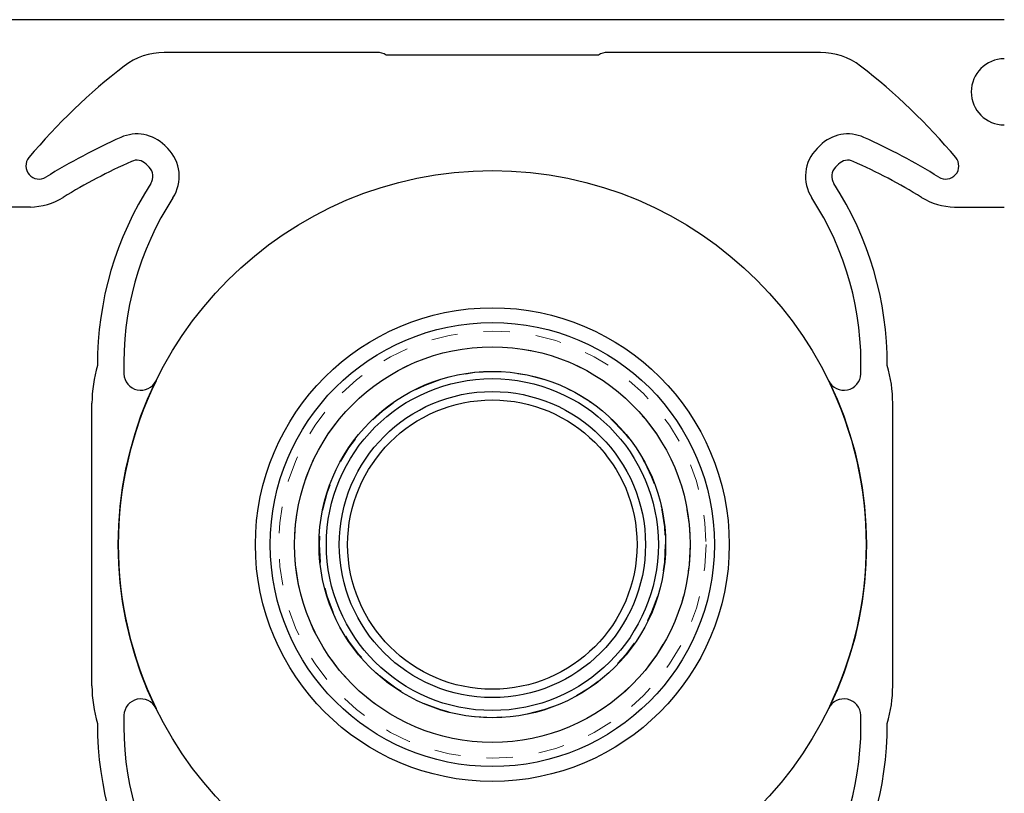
# Model space of a CAD drawing. Header units: inches. Extents: x 370 to 474, y 80 to 168.
# Tile 19 of 170: x 393.57 to 397.32, y 86.3 to 89.25. Entities that reach past the tile are written whole.
import ezdxf

# ---------------------------------------------------------------- set-up
doc = ezdxf.new("R2010")
doc.units = ezdxf.units.IN
doc.header["$LTSCALE"] = 0.5
doc.header["$MEASUREMENT"] = 0
doc.linetypes.add('HIDDEN', pattern=[0.225, 0.15, -0.075])
doc.layers.add('APP-M-S', color=30, linetype='Continuous')

msp = doc.modelspace()

# ---------------------------------------------------------------- linework, layer by layer
at = {"layer": 'APP-M-S', "linetype": 'Continuous', "lineweight": 25}
for p, q in [((397.3191, 89.247), (393.4191, 89.247)), ((394.9304, 89.122), (394.1194, 89.122)), ((395.7736, 89.112), (394.9647, 89.112)), ((396.6189, 89.122), (395.8078, 89.122)), ((394.121, 88.7676), (394.1326, 88.7561)), ((396.6172, 88.7676), (396.6057, 88.7561)), ((394.0619, 88.6854), (394.0503, 88.6969)), ((396.6764, 88.6854), (396.6879, 88.6969)), ((393.6093, 88.5332), (393.4191, 88.5332)), ((397.129, 88.5332), (397.3191, 88.5332)), ((393.8441, 86.7085), (393.8441, 87.7856)), ((396.8941, 86.7085), (396.8941, 87.7856))]:
    msp.add_line(p, q, dxfattribs=at)
for radius in [1.425, 0.9024, 0.8458, 0.7538, 0.6601, 0.6323, 0.5832, 0.5512]:
    msp.add_circle((395.3691, 87.247), radius, dxfattribs=at)
at = {"layer": 'APP-M-S', "linetype": 'HIDDEN', "lineweight": 18}
for radius in [0.8138, 0.7538, 0.6601, 0.6585]:
    msp.add_circle((395.3691, 87.247), radius, dxfattribs=at)
at = {"layer": 'APP-M-S', "linetype": 'Continuous', "lineweight": 25}
for centre, radius, start, end in [((394.1194, 88.872), 0.25, 90, 127.5631), ((394.9304, 89.0584), 0.0637, 57.4552, 90), ((395.8078, 89.0584), 0.0637, 90, 122.5448), ((396.6189, 88.872), 0.25, 52.4369, 90), ((397.3191, 88.972), 0.126, 90, 270), ((395.3691, 87.247), 2.3, 127.5631, 140.1263), ((395.3691, 87.247), 2.3, 39.8737, 52.4369), ((394.015, 88.6616), 0.15, 45, 114.1481), ((396.7233, 88.6616), 0.15, 65.8519, 135), ((394.9383, 86.6021), 2.407, 114.1481, 121.8335), ((395.8, 86.6021), 2.407, 58.1665, 65.8519), ((394.0265, 88.65), 0.15, 327.0622, 45), ((396.7118, 88.65), 0.15, 135, 212.9378), ((393.6423, 88.6895), 0.05, 140.1263, 301.8335), ((394.9383, 86.6021), 2.307, 114.1481, 121.4613), ((394.015, 88.6616), 0.05, 45, 114.1481), ((396.7233, 88.6616), 0.05, 65.8519, 135), ((395.8, 86.6021), 2.307, 58.5387, 65.8519), ((397.0959, 88.6895), 0.05, 238.1665, 39.8737), ((394.0265, 88.65), 0.05, 327.0622, 45), ((396.7118, 88.65), 0.05, 135, 212.9378), ((395.1304, 87.9349), 1.2653, 147.0622, 180.2719), ((395.6079, 87.9349), 1.2653, 359.7281, 32.9378), ((393.6037, 88.7832), 0.25, 271.2686, 301.4613), ((395.1304, 87.9349), 1.1653, 147.0622, 181.8432), ((395.6079, 87.9349), 1.1653, 358.1568, 32.9378), ((397.1345, 88.7832), 0.25, 238.5387, 268.7314), ((394.3441, 87.7856), 0.5, 163.3453, 180), ((396.3941, 87.7856), 0.5, 360, 16.6547), ((394.0301, 87.8995), 0.0645, 181.8432, 334.0226), ((396.7081, 87.8995), 0.0645, 205.9774, 358.1568), ((395.3691, 87.247), 1.425, 154.0226, 205.9774), ((395.3691, 87.247), 1.425, 334.0226, 25.9774), ((394.3441, 86.7085), 0.5, 180, 196.6547), ((396.3941, 86.7085), 0.5, 343.3453, 360), ((394.0301, 86.5946), 0.0645, 25.9774, 178.1568), ((396.7081, 86.5946), 0.0645, 1.8432, 154.0226), ((395.1304, 86.5592), 1.1653, 178.1568, 212.9378), ((395.6079, 86.5592), 1.1653, 327.0622, 1.8432), ((395.1304, 86.5592), 1.2653, 179.7281, 212.9378), ((395.6079, 86.5592), 1.2653, 327.0622, 0.2719)]:
    msp.add_arc(centre, radius, start, end, dxfattribs=at)

doc.saveas('drawing.dxf')
